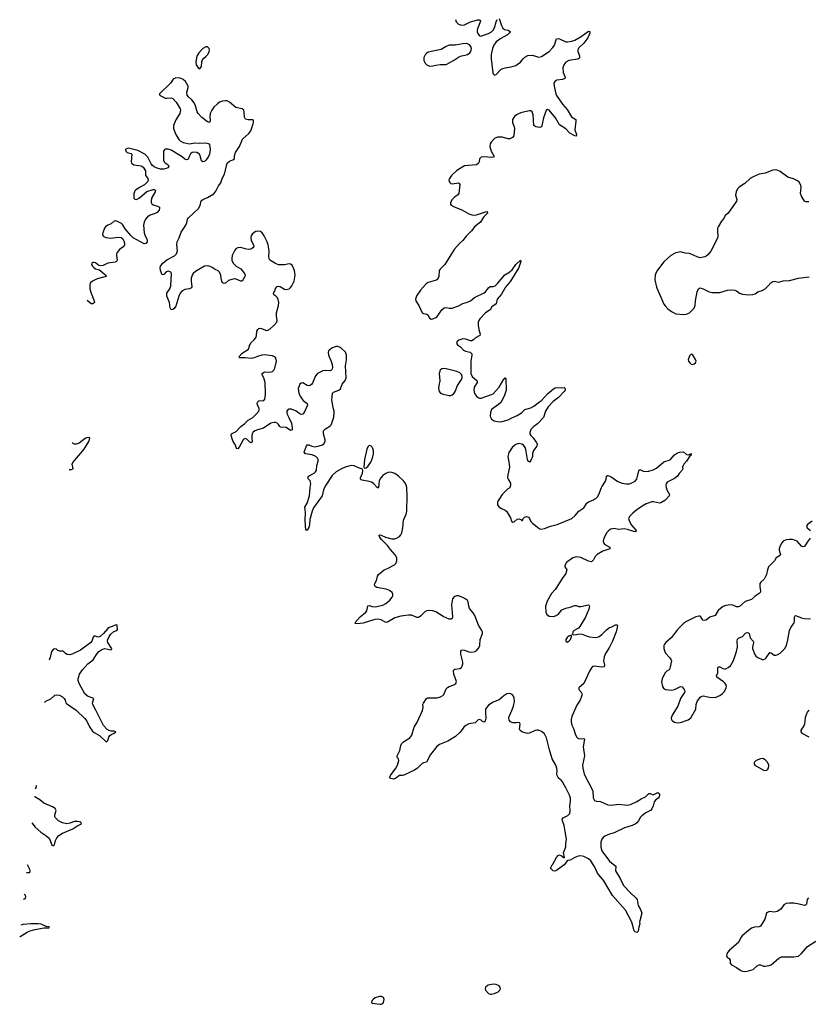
# Model space of a CAD drawing. Header units: inches. Extents: x 1603746 to 1744129, y 385869 to 533836.
# Tile 82 of 105: x 1614745 to 1625181, y 493165 to 506189. Entities that reach past the tile are written whole.
import ezdxf

# ---------------------------------------------------------------- set-up
doc = ezdxf.new("R2010")
doc.units = ezdxf.units.IN
doc.header["$MEASUREMENT"] = 0
for name, color, linetype in [('B6419', 7, 'Continuous'), ('B6429', 7, 'Continuous'), ('B6510', 7, 'Continuous'), ('B6520', 7, 'Continuous')]:
    doc.layers.add(name, color=color, linetype=linetype)

msp = doc.modelspace()

# ---------------------------------------------------------------- linework, layer by layer
at = {"layer": 'B6419', "color": 6, "elevation": 400}
for points in [[(1618780, 500000), (1618765, 499970), (1618746, 499890), (1618634, 499730), (1618617, 499690), (1618584, 499576), (1618582, 499510), (1618573, 499470), (1618550, 499436), (1618530, 499435), (1618521, 499570), (1618526, 499670), (1618517, 499743), (1618547, 499793), (1618578, 499890), (1618590, 500000)], [(1620000, 498283), (1619990, 498284), (1619930, 498311), (1619890, 498314), (1619790, 498297), (1619710, 498275), (1619610, 498218), (1619590, 498216), (1619530, 498252), (1619481, 498259), (1619446, 498254), (1619290, 498205), (1619210, 498199), (1619190, 498201), (1619181, 498210), (1619251, 498290), (1619327, 498353), (1619339, 498370), (1619350, 498437), (1619370, 498440), (1619407, 498427), (1619450, 498424), (1619550, 498443), (1619590, 498466), (1619642, 498510), (1619676, 498550), (1619684, 498570), (1619682, 498590), (1619672, 498610), (1619639, 498639), (1619595, 498655), (1619470, 498677), (1619448, 498690), (1619442, 498710), (1619446, 498730), (1619468, 498770), (1619481, 498830), (1619495, 498850), (1619570, 498911), (1619612, 498928), (1619704, 498976), (1619724, 498996), (1619737, 499030), (1619736, 499070), (1619715, 499110), (1619650, 499182), (1619612, 499232), (1619538, 499310), (1619508, 499350), (1619502, 499370), (1619510, 499375), (1619530, 499372), (1619586, 499346), (1619670, 499322), (1619710, 499324), (1619730, 499330), (1619770, 499354), (1619790, 499376), (1619800, 499400), (1619813, 499467), (1619823, 499570), (1619857, 499650), (1619868, 499690), (1619872, 499892), (1619869, 499989), (1619867, 500000)], [(1619491, 500000), (1619490, 499992), (1619477, 500000)], [(1615074, 497157), (1615090, 497173), (1615156, 497204), (1615210, 497253), (1615230, 497259), (1615270, 497255), (1615310, 497233), (1615333, 497210), (1615346, 497190), (1615354, 497154), (1615362, 497142), (1615410, 497115), (1615490, 497057), (1615606, 496946), (1615631, 496911), (1615670, 496833), (1615710, 496780), (1615730, 496762), (1615802, 496722), (1615890, 496638), (1615897, 496643), (1615910, 496656), (1615923, 496697), (1615939, 496721), (1615962, 496738), (1615996, 496750), (1616016, 496770), (1615996, 496776), (1615950, 496777), (1615930, 496785), (1615901, 496801), (1615853, 496853), (1615754, 497054), (1615711, 497130), (1615709, 497150), (1615727, 497210), (1615642, 497242), (1615605, 497270), (1615532, 497410), (1615520, 497450), (1615520, 497470), (1615537, 497530), (1615577, 497590), (1615647, 497670), (1615718, 497722), (1615761, 497790), (1615794, 497830), (1615830, 497858), (1615870, 497873), (1615950, 497855), (1615960, 497860), (1615962, 497870), (1615951, 497890), (1615910, 497950), (1615906, 497970), (1615910, 497990), (1615929, 498031), (1615950, 498059), (1615990, 498095), (1616029, 498111), (1616038, 498122), (1616035, 498175), (1616030, 498183), (1616010, 498182), (1615970, 498162), (1615929, 498151), (1615910, 498137), (1615852, 498068), (1615810, 498031), (1615783, 498023), (1615730, 498038), (1615718, 498022), (1615701, 497970), (1615685, 497950), (1615550, 497850), (1615450, 497801), (1615410, 497789), (1615371, 497791), (1615350, 497805), (1615330, 497828), (1615315, 497835), (1615270, 497837), (1615250, 497844), (1615230, 497861), (1615210, 497869), (1615190, 497864), (1615165, 497830), (1615150, 497751), (1615141, 497730), (1615133, 497717)], [(1620000, 496284), (1619970, 496263), (1619830, 496197), (1619810, 496192), (1619770, 496192), (1619724, 496156), (1619696, 496144), (1619650, 496150), (1619642, 496162), (1619642, 496170), (1619653, 496190), (1619724, 496290), (1619745, 496330), (1619761, 496390), (1619759, 496410), (1619742, 496430), (1619741, 496450), (1619776, 496524), (1619790, 496590), (1619798, 496610), (1619822, 496638), (1619908, 496690), (1619935, 496725), (1619963, 496830), (1620000, 496888)], [(1614952, 496014), (1614961, 496030), (1614965, 496050), (1614957, 496061)], [(1614905, 495567), (1614950, 495510), (1615024, 495444), (1615090, 495398), (1615123, 495370), (1615143, 495343), (1615170, 495271), (1615190, 495259), (1615205, 495275), (1615218, 495330), (1615235, 495365), (1615263, 495397), (1615313, 495427), (1615450, 495487), (1615499, 495521), (1615562, 495550), (1615553, 495573), (1615510, 495585), (1615470, 495583), (1615410, 495559), (1615370, 495553), (1615310, 495564), (1615258, 495590), (1615219, 495630), (1615208, 495650), (1615208, 495670), (1615226, 495730), (1615215, 495755), (1615178, 495778), (1615065, 495825), (1615010, 495869), (1614947, 495910), (1614942, 495915)], [(1614835, 494910), (1614872, 494908), (1614883, 494917), (1614884, 494930), (1614878, 494950), (1614846, 495010)], [(1614797, 494555), (1614810, 494560), (1614823, 494570), (1614826, 494590), (1614816, 494610), (1614804, 494618)], [(1614745, 494058), (1614750, 494062), (1614843, 494117), (1614883, 494137), (1614944, 494156), (1615070, 494178), (1615130, 494178), (1615137, 494183), (1615136, 494190), (1615096, 494196), (1615030, 494225), (1614991, 494230), (1614890, 494231), (1614790, 494221), (1614761, 494213)]]:
    msp.add_lwpolyline(points, dxfattribs=at)
at = {"layer": 'B6419', "color": 6, "elevation": 500}
msp.add_lwpolyline([(1619533, 493270), (1619507, 493270), (1619450, 493251), (1619421, 493230), (1619404, 493210), (1619399, 493190), (1619410, 493179), (1619510, 493165), (1619530, 493166), (1619550, 493175), (1619561, 493190), (1619569, 493230), (1619557, 493257)], close=True, dxfattribs=at)
at = {"layer": 'B6429', "color": 6}
for points, elevation in [([(1623300, 500000), (1623310, 499970), (1623342, 499910), (1623339, 499890), (1623304, 499850), (1623281, 499830), (1623230, 499798), (1623210, 499794), (1623133, 499813), (1623112, 499812), (1623036, 499784), (1622984, 499756), (1622910, 499705), (1622858, 499662), (1622818, 499622), (1622803, 499590), (1622813, 499550), (1622842, 499502), (1622904, 499430), (1622899, 499421), (1622890, 499416), (1622870, 499419), (1622790, 499447), (1622750, 499456), (1622670, 499444), (1622610, 499458), (1622569, 499451), (1622544, 499436), (1622516, 499404), (1622474, 499330), (1622465, 499290), (1622470, 499270), (1622489, 499249), (1622553, 499210), (1622555, 499190), (1622463, 499157), (1622386, 499114), (1622362, 499090), (1622338, 499042), (1622310, 499018), (1622270, 499025), (1622170, 499075), (1622110, 499083), (1622063, 499070), (1621983, 499010), (1621957, 498970), (1621961, 498950), (1621984, 498910), (1621970, 498862), (1621922, 498798), (1621890, 498741), (1621829, 498650), (1621781, 498599), (1621724, 498496), (1621704, 498430), (1621708, 498350), (1621720, 498320), (1621750, 498300), (1621810, 498294), (1621837, 498303), (1621870, 498321), (1621917, 498383), (1621970, 498405), (1622030, 498418), (1622090, 498440), (1622110, 498442), (1622146, 498426), (1622170, 498425), (1622270, 498450), (1622281, 498441), (1622287, 498430), (1622275, 498390), (1622233, 498287), (1622159, 498161), (1622139, 498141), (1622082, 498110), (1622065, 498090), (1622061, 498061), (1622071, 498051), (1622110, 498055), (1622153, 498067), (1622190, 498062), (1622255, 498035), (1622287, 498027), (1622370, 498019), (1622390, 498022), (1622412, 498030), (1622450, 498055), (1622510, 498120), (1622550, 498148), (1622570, 498153), (1622630, 498184), (1622650, 498183), (1622654, 498174), (1622653, 498150), (1622639, 498090), (1622590, 497967), (1622550, 497887), (1622496, 497804), (1622478, 497762), (1622469, 497710), (1622482, 497650), (1622478, 497630), (1622450, 497626), (1622350, 497639), (1622326, 497634), (1622310, 497616), (1622286, 497570), (1622212, 497410), (1622142, 497350), (1622143, 497330), (1622180, 497290), (1622186, 497270), (1622183, 497250), (1622164, 497190), (1622119, 497121), (1622052, 496970), (1622043, 496930), (1622042, 496902), (1622050, 496859), (1622073, 496813), (1622101, 496730), (1622118, 496698), (1622130, 496684), (1622150, 496676), (1622210, 496680), (1622219, 496670), (1622201, 496570), (1622217, 496450), (1622194, 496330), (1622195, 496290), (1622216, 496210), (1622328, 495990), (1622335, 495895), (1622350, 495861), (1622373, 495853), (1622430, 495846), (1622530, 495804), (1622570, 495801), (1622670, 495813), (1622790, 495800), (1622830, 495810), (1622913, 495847), (1622970, 495884), (1623026, 495910), (1623070, 495953), (1623090, 495953), (1623130, 495937), (1623190, 495966), (1623211, 495950), (1623213, 495930), (1623208, 495910), (1623195, 495890), (1623157, 495863), (1623139, 495841), (1623130, 495789), (1623110, 495749), (1623091, 495729), (1623030, 495699), (1622980, 495660), (1622961, 495639), (1622933, 495590), (1622910, 495565), (1622890, 495549), (1622850, 495529), (1622750, 495499), (1622610, 495434), (1622550, 495416), (1622490, 495390), (1622467, 495373), (1622450, 495350), (1622437, 495310), (1622436, 495244), (1622450, 495194), (1622550, 495059), (1622575, 495035), (1622634, 494990), (1622631, 494930), (1622690, 494829), (1622736, 494736), (1622822, 494642), (1622902, 494570), (1622918, 494550), (1622931, 494470), (1622960, 494420), (1622976, 494370), (1622951, 494270), (1622947, 494250), (1622951, 494230), (1622936, 494184), (1622928, 494132), (1622910, 494116), (1622890, 494122), (1622878, 494138), (1622846, 494250), (1622762, 494410), (1622590, 494605), (1622476, 494796), (1622390, 494900), (1622358, 494978), (1622336, 495016), (1622301, 495061), (1622270, 495088), (1622210, 495122), (1622170, 495128), (1622137, 495123), (1622090, 495105), (1622030, 495071), (1621992, 495068), (1621950, 495008), (1621850, 494933), (1621826, 494926), (1621806, 494930), (1621770, 494966), (1621790, 495010), (1621801, 495019), (1621850, 495106), (1621870, 495132), (1621890, 495141), (1621912, 495132), (1621950, 495103), (1621955, 495105), (1621943, 495170), (1621973, 495250), (1621971, 495290), (1621982, 495350), (1621962, 495450), (1621952, 495532), (1621927, 495590), (1621924, 495610), (1621939, 495630), (1621999, 495661), (1622023, 495690), (1622031, 495730), (1622026, 495790), (1622035, 495850), (1622033, 495890), (1622019, 495930), (1621972, 496030), (1621930, 496107), (1621910, 496131), (1621877, 496157), (1621857, 496190), (1621851, 496210), (1621858, 496250), (1621855, 496290), (1621839, 496330), (1621793, 496413), (1621758, 496530), (1621717, 496690), (1621690, 496743), (1621650, 496773), (1621610, 496790), (1621590, 496792), (1621568, 496788), (1621490, 496751), (1621470, 496747), (1621447, 496750), (1621390, 496770), (1621366, 496786), (1621358, 496810), (1621369, 496870), (1621362, 496890), (1621350, 496894), (1621313, 496887), (1621270, 496889), (1621242, 496902), (1621223, 496923), (1621216, 496950), (1621220, 496970), (1621259, 497050), (1621279, 497110), (1621291, 497170), (1621290, 497214), (1621280, 497240), (1621264, 497264), (1621230, 497277), (1621190, 497270), (1621150, 497244), (1621090, 497191), (1621010, 497162), (1620950, 497120), (1620930, 497101), (1620910, 497070), (1620907, 497030), (1620914, 496950), (1620905, 496915), (1620890, 496898), (1620870, 496905), (1620850, 496922), (1620830, 496930), (1620813, 496927), (1620773, 496886), (1620690, 496874), (1620650, 496855), (1620622, 496830), (1620575, 496765), (1620512, 496708), (1620410, 496646), (1620300, 496600), (1620264, 496576), (1620183, 496470), (1620130, 496370), (1620090, 496360), (1620070, 496350), (1620009, 496290), (1620000, 496284)], 400), ([(1621231, 500000), (1621230, 499998), (1621202, 499978), (1621130, 499910), (1621070, 499810), (1621067, 499790), (1621070, 499770), (1621087, 499747), (1621121, 499721), (1621170, 499701), (1621189, 499689), (1621239, 499599), (1621255, 499555), (1621270, 499541), (1621290, 499546), (1621330, 499580), (1621350, 499586), (1621378, 499578), (1621390, 499563), (1621397, 499563), (1621409, 499590), (1621426, 499610), (1621450, 499617), (1621476, 499610), (1621490, 499593), (1621510, 499550), (1621529, 499530), (1621570, 499500), (1621600, 499470), (1621630, 499455), (1621652, 499452), (1621690, 499458), (1621770, 499488), (1621857, 499510), (1622050, 499589), (1622097, 499630), (1622145, 499690), (1622209, 499731), (1622250, 499793), (1622270, 499813), (1622330, 499832), (1622370, 499854), (1622390, 499877), (1622408, 499910), (1622446, 500000)], 400), ([(1625230, 499555), (1625170, 499511), (1625157, 499490), (1625166, 499466), (1625212, 499432)], 500), ([(1625205, 499330), (1625164, 499276), (1625130, 499222), (1625110, 499216), (1625090, 499225), (1625033, 499290), (1625010, 499302), (1624970, 499314), (1624930, 499315), (1624890, 499310), (1624850, 499290), (1624830, 499270), (1624810, 499230), (1624797, 499190), (1624796, 499170), (1624811, 499109), (1624801, 499099), (1624756, 499070), (1624732, 499030), (1624680, 498980), (1624655, 498950), (1624640, 498910), (1624627, 498850), (1624616, 498824), (1624596, 498790), (1624551, 498750), (1624538, 498730), (1624538, 498690), (1624550, 498630), (1624544, 498610), (1624530, 498598), (1624476, 498564), (1624430, 498519), (1624346, 498494), (1624271, 498429), (1624256, 498424), (1624230, 498424), (1624184, 498444), (1624150, 498449), (1624090, 498439), (1624055, 498425), (1624019, 498401), (1623990, 498372), (1623947, 498310), (1623876, 498284), (1623830, 498245), (1623810, 498240), (1623784, 498244), (1623759, 498290), (1623750, 498297), (1623730, 498301), (1623693, 498290), (1623570, 498227), (1623530, 498201), (1623475, 498150), (1623440, 498110), (1623368, 498012), (1623295, 497950), (1623277, 497930), (1623267, 497910), (1623267, 497870), (1623282, 497830), (1623293, 497810), (1623350, 497749), (1623363, 497730), (1623370, 497710), (1623350, 497605), (1623338, 497590), (1623307, 497570), (1623288, 497550), (1623263, 497510), (1623246, 497470), (1623238, 497430), (1623250, 497370), (1623266, 497346), (1623290, 497331), (1623370, 497319), (1623410, 497328), (1623490, 497368), (1623510, 497363), (1623538, 497330), (1623547, 497310), (1623544, 497290), (1623510, 497247), (1623489, 497211), (1623456, 497110), (1623378, 496990), (1623365, 496950), (1623370, 496927), (1623388, 496908), (1623410, 496896), (1623448, 496888), (1623490, 496892), (1623590, 496928), (1623625, 496955), (1623694, 497070), (1623697, 497130), (1623711, 497170), (1623750, 497227), (1623763, 497237), (1623790, 497245), (1623874, 497226), (1623950, 497224), (1624012, 497248), (1624046, 497274), (1624070, 497301), (1624095, 497350), (1624099, 497370), (1624095, 497390), (1624080, 497410), (1624058, 497430), (1623972, 497490), (1623967, 497510), (1623982, 497550), (1623984, 497616), (1623990, 497629), (1624010, 497628), (1624050, 497607), (1624070, 497602), (1624090, 497603), (1624122, 497618), (1624150, 497644), (1624190, 497714), (1624230, 497830), (1624244, 497890), (1624240, 497970), (1624245, 497995), (1624257, 498010), (1624308, 498032), (1624350, 498075), (1624370, 498085), (1624390, 498078), (1624400, 498070), (1624411, 498011), (1624452, 497970), (1624454, 497950), (1624441, 497890), (1624443, 497870), (1624472, 497790), (1624488, 497768), (1624511, 497751), (1624570, 497727), (1624590, 497726), (1624610, 497735), (1624624, 497750), (1624670, 497817), (1624690, 497816), (1624730, 497785), (1624750, 497782), (1624770, 497786), (1624810, 497810), (1624871, 497870), (1624892, 497910), (1624912, 497988), (1624930, 498110), (1624949, 498151), (1624992, 498210), (1624998, 498230), (1624998, 498290), (1625002, 498298), (1625010, 498306), (1625090, 498275), (1625130, 498268), (1625210, 498265)], 500), ([(1620000, 496888), (1620005, 496895), (1620074, 497050), (1620082, 497090), (1620081, 497130), (1620090, 497150), (1620129, 497211), (1620142, 497218), (1620270, 497217), (1620313, 497230), (1620343, 497250), (1620356, 497264), (1620390, 497337), (1620404, 497356), (1620429, 497370), (1620488, 497392), (1620517, 497410), (1620525, 497435), (1620492, 497530), (1620486, 497574), (1620490, 497590), (1620502, 497598), (1620570, 497609), (1620590, 497621), (1620602, 497638), (1620609, 497670), (1620607, 497690), (1620583, 497797), (1620583, 497837), (1620590, 497850), (1620610, 497853), (1620630, 497850), (1620688, 497828), (1620730, 497823), (1620770, 497831), (1620796, 497850), (1620820, 497880), (1620832, 497910), (1620837, 497990), (1620870, 498070), (1620869, 498090), (1620862, 498110), (1620818, 498178), (1620767, 498310), (1620745, 498345), (1620699, 498399), (1620689, 498430), (1620679, 498490), (1620670, 498507), (1620650, 498525), (1620610, 498547), (1620550, 498566), (1620530, 498566), (1620502, 498558), (1620489, 498550), (1620473, 498530), (1620460, 498450), (1620474, 498290), (1620467, 498270), (1620450, 498261), (1620430, 498261), (1620350, 498296), (1620250, 498356), (1620210, 498371), (1620170, 498375), (1620131, 498369), (1620110, 498359), (1620050, 498299), (1620030, 498284), (1620018, 498281), (1620000, 498283)], 400), ([(1625190, 497057), (1625165, 497030), (1625140, 496960), (1625131, 496869), (1625123, 496850), (1625083, 496790), (1625080, 496770), (1625095, 496750), (1625190, 496702)], 500), ([(1625185, 494575), (1625166, 494550), (1625156, 494490), (1625145, 494475), (1625130, 494473), (1625061, 494490), (1624990, 494501), (1624930, 494503), (1624890, 494498), (1624858, 494482), (1624817, 494423), (1624770, 494391), (1624730, 494385), (1624669, 494391), (1624639, 494381), (1624628, 494370), (1624605, 494290), (1624550, 494198), (1624532, 494188), (1624470, 494185), (1624430, 494171), (1624390, 494143), (1624305, 494070), (1624290, 494050), (1624258, 493982), (1624137, 493883), (1624112, 493850), (1624101, 493830), (1624099, 493810), (1624109, 493790), (1624133, 493770), (1624146, 493750), (1624147, 493710), (1624166, 493686), (1624232, 493652), (1624290, 493611), (1624310, 493603), (1624350, 493599), (1624390, 493606), (1624450, 493626), (1624510, 493678), (1624530, 493689), (1624550, 493687), (1624590, 493671), (1624610, 493669), (1624663, 493677), (1624690, 493687), (1624790, 493777), (1624827, 493793), (1624990, 493791), (1625050, 493802), (1625090, 493836), (1625170, 493928), (1625282, 493998)], 500)]:
    msp.add_lwpolyline(points, dxfattribs=dict(at, elevation=elevation))
for points, elevation in [([(1622046, 498046), (1622010, 498036), (1621990, 498017), (1621971, 497990), (1621970, 497965), (1621990, 497956), (1622010, 497967), (1622032, 497990), (1622049, 498030)], 400), ([(1624570, 496415), (1624550, 496412), (1624493, 496390), (1624468, 496370), (1624459, 496350), (1624475, 496330), (1624590, 496262), (1624610, 496256), (1624630, 496260), (1624646, 496274), (1624655, 496290), (1624657, 496330), (1624640, 496370), (1624610, 496400), (1624590, 496411)], 500), ([(1621010, 493430), (1620944, 493416), (1620930, 493410), (1620911, 493390), (1620905, 493370), (1620911, 493350), (1620950, 493310), (1620970, 493300), (1620990, 493298), (1621030, 493307), (1621077, 493330), (1621097, 493350), (1621106, 493370), (1621105, 493390), (1621089, 493410), (1621050, 493426)], 500)]:
    msp.add_lwpolyline(points, close=True, dxfattribs=dict(at, elevation=elevation))
at = {"layer": 'B6510', "color": 6, "elevation": 400}
for points in [[(1617210, 505829), (1617170, 505809), (1617115, 505750), (1617090, 505708), (1617074, 505630), (1617079, 505590), (1617107, 505550), (1617130, 505541), (1617152, 505570), (1617156, 505630), (1617163, 505657), (1617180, 505680), (1617210, 505701), (1617230, 505722), (1617250, 505765), (1617256, 505790), (1617254, 505810), (1617230, 505829)], [(1619370, 500555), (1619350, 500539), (1619338, 500510), (1619306, 500370), (1619299, 500270), (1619302, 500262), (1619310, 500257), (1619330, 500263), (1619350, 500278), (1619370, 500304), (1619390, 500338), (1619414, 500390), (1619428, 500448), (1619428, 500488), (1619419, 500519), (1619410, 500534), (1619390, 500551)]]:
    msp.add_lwpolyline(points, close=True, dxfattribs=at)
for points in [[(1618590, 500000), (1618596, 500056), (1618589, 500090), (1618566, 500110), (1618556, 500130), (1618567, 500150), (1618640, 500190), (1618660, 500210), (1618671, 500230), (1618677, 500290), (1618695, 500350), (1618694, 500370), (1618687, 500387), (1618665, 500410), (1618614, 500434), (1618528, 500448), (1618511, 500470), (1618541, 500550), (1618550, 500564), (1618570, 500564), (1618610, 500546), (1618650, 500540), (1618710, 500550), (1618753, 500567), (1618770, 500579), (1618787, 500610), (1618787, 500630), (1618763, 500710), (1618767, 500750), (1618790, 500779), (1618850, 500811), (1618867, 500830), (1618877, 500850), (1618900, 500930), (1618907, 500987), (1618906, 501010), (1618893, 501053), (1618886, 501110), (1618875, 501155), (1618883, 501250), (1618896, 501264), (1618970, 501290), (1618990, 501308), (1619013, 501370), (1619050, 501416), (1619064, 501450), (1619056, 501610), (1619070, 501690), (1619071, 501751), (1619055, 501790), (1618990, 501851), (1618950, 501868), (1618930, 501867), (1618876, 501844), (1618852, 501828), (1618833, 501807), (1618827, 501790), (1618832, 501750), (1618862, 501682), (1618878, 501630), (1618883, 501590), (1618880, 501570), (1618870, 501553), (1618850, 501545), (1618790, 501550), (1618755, 501545), (1618684, 501510), (1618660, 501480), (1618620, 501380), (1618610, 501366), (1618590, 501351), (1618570, 501347), (1618550, 501352), (1618490, 501384), (1618470, 501382), (1618450, 501366), (1618429, 501310), (1618438, 501250), (1618455, 501210), (1618481, 501170), (1618498, 501150), (1618547, 501110), (1618553, 501090), (1618508, 500992), (1618490, 500969), (1618470, 500965), (1618450, 500974), (1618402, 501010), (1618343, 501037), (1618310, 501036), (1618290, 501022), (1618282, 501010), (1618278, 500990), (1618283, 500970), (1618308, 500928), (1618341, 500850), (1618351, 500789), (1618350, 500765), (1618330, 500755), (1618270, 500794), (1618198, 500798), (1618186, 500806), (1618170, 500834), (1618154, 500850), (1618130, 500860), (1618110, 500861), (1618070, 500851), (1617973, 500787), (1617890, 500765), (1617858, 500750), (1617832, 500730), (1617822, 500710), (1617818, 500690), (1617817, 500650), (1617821, 500610), (1617810, 500591), (1617790, 500602), (1617750, 500640), (1617730, 500648), (1617710, 500639), (1617701, 500630), (1617650, 500534), (1617630, 500514), (1617619, 500519), (1617610, 500529), (1617601, 500561), (1617568, 500610), (1617560, 500630), (1617542, 500690), (1617548, 500710), (1617610, 500742), (1617671, 500810), (1617719, 500841), (1617769, 500891), (1617830, 500927), (1617876, 500970), (1617908, 501010), (1617915, 501030), (1617912, 501050), (1617890, 501090), (1617888, 501110), (1617892, 501130), (1617910, 501148), (1617974, 501150), (1617990, 501170), (1617999, 501230), (1617995, 501390), (1617977, 501450), (1617954, 501490), (1617953, 501510), (1617970, 501523), (1617990, 501530), (1618054, 501526), (1618090, 501534), (1618110, 501555), (1618122, 501578), (1618141, 501670), (1618136, 501710), (1618124, 501724), (1618090, 501742), (1618050, 501749), (1617990, 501754), (1617950, 501751), (1617890, 501733), (1617846, 501714), (1617812, 501708), (1617730, 501716), (1617674, 501714), (1617656, 501716), (1617645, 501730), (1617690, 501778), (1617773, 501830), (1617791, 501890), (1617810, 501917), (1617847, 501953), (1617872, 501990), (1617880, 502010), (1617883, 502070), (1617894, 502090), (1617910, 502102), (1617930, 502108), (1618010, 502079), (1618030, 502082), (1618060, 502100), (1618110, 502143), (1618146, 502190), (1618151, 502210), (1618144, 502270), (1618145, 502310), (1618171, 502410), (1618174, 502450), (1618166, 502486), (1618155, 502510), (1618134, 502534), (1618110, 502550), (1618105, 502570), (1618124, 502610), (1618130, 502632), (1618150, 502658), (1618170, 502663), (1618190, 502660), (1618250, 502624), (1618270, 502618), (1618310, 502630), (1618330, 502647), (1618347, 502670), (1618375, 502730), (1618391, 502810), (1618381, 502870), (1618350, 502944), (1618330, 502957), (1618310, 502958), (1618250, 502945), (1618170, 502947), (1618130, 502964), (1618062, 503002), (1618050, 503017), (1618040, 503050), (1618044, 503130), (1618032, 503210), (1618018, 503250), (1617980, 503330), (1617954, 503370), (1617930, 503388), (1617892, 503392), (1617870, 503386), (1617847, 503373), (1617822, 503350), (1617809, 503330), (1617804, 503310), (1617808, 503270), (1617840, 503210), (1617842, 503190), (1617830, 503170), (1617805, 503155), (1617770, 503149), (1617730, 503156), (1617670, 503175), (1617630, 503173), (1617610, 503163), (1617590, 503141), (1617558, 503070), (1617552, 503030), (1617553, 503010), (1617570, 502969), (1617610, 502928), (1617672, 502892), (1617720, 502830), (1617728, 502810), (1617725, 502790), (1617690, 502732), (1617670, 502731), (1617610, 502755), (1617581, 502759), (1617510, 502737), (1617470, 502705), (1617450, 502699), (1617430, 502710), (1617420, 502730), (1617410, 502769), (1617406, 502810), (1617390, 502850), (1617370, 502865), (1617330, 502883), (1617290, 502910), (1617250, 502930), (1617230, 502934), (1617190, 502928), (1617070, 502859), (1617041, 502830), (1617028, 502810), (1617013, 502770), (1617013, 502730), (1617024, 502656), (1617019, 502641), (1616992, 502630), (1616930, 502621), (1616890, 502597), (1616869, 502570), (1616849, 502530), (1616810, 502401), (1616790, 502370), (1616770, 502356), (1616750, 502350), (1616736, 502376), (1616725, 502450), (1616693, 502530), (1616690, 502550), (1616694, 502570), (1616731, 502630), (1616746, 502670), (1616754, 502830), (1616744, 502850), (1616710, 502861), (1616685, 502855), (1616650, 502819), (1616630, 502813), (1616608, 502870), (1616604, 502910), (1616608, 502930), (1616639, 502970), (1616690, 503012), (1616795, 503065), (1616822, 503090), (1616833, 503130), (1616824, 503216), (1616827, 503250), (1616855, 503305), (1616883, 503377), (1616943, 503470), (1616956, 503504), (1616965, 503550), (1616977, 503570), (1617110, 503690), (1617131, 503729), (1617147, 503793), (1617169, 503811), (1617230, 503838), (1617313, 503887), (1617341, 503919), (1617375, 503990), (1617405, 504030), (1617422, 504090), (1617453, 504147), (1617491, 504289), (1617523, 504317), (1617567, 504333), (1617589, 504350), (1617589, 504390), (1617602, 504430), (1617652, 504510), (1617692, 504608), (1617776, 504684), (1617802, 504718), (1617834, 504810), (1617839, 504830), (1617837, 504857), (1617824, 504864), (1617770, 504865), (1617735, 504875), (1617719, 504899), (1617716, 504970), (1617710, 504990), (1617688, 505008), (1617607, 505027), (1617519, 505099), (1617490, 505115), (1617470, 505117), (1617430, 505111), (1617390, 505096), (1617363, 505077), (1617316, 505030), (1617286, 504990), (1617267, 504950), (1617262, 504910), (1617267, 504850), (1617250, 504830), (1617230, 504839), (1617156, 504896), (1617106, 504946), (1617092, 504970), (1617071, 505050), (1617053, 505090), (1617024, 505130), (1616977, 505170), (1616961, 505190), (1616958, 505230), (1616973, 505290), (1616973, 505310), (1616939, 505370), (1616910, 505397), (1616870, 505416), (1616810, 505418), (1616776, 505404), (1616739, 505350), (1616593, 505210), (1616594, 505194), (1616604, 505184), (1616630, 505175), (1616672, 505152), (1616690, 505149), (1616750, 505155), (1616770, 505146), (1616817, 505097), (1616868, 505010), (1616873, 504990), (1616864, 504950), (1616810, 504863), (1616778, 504790), (1616780, 504750), (1616809, 504670), (1616850, 504605), (1616870, 504586), (1616910, 504564), (1616990, 504549), (1617062, 504559), (1617130, 504554), (1617210, 504558), (1617243, 504550), (1617255, 504535), (1617263, 504510), (1617264, 504470), (1617257, 504410), (1617238, 504370), (1617210, 504332), (1617190, 504315), (1617170, 504310), (1617150, 504324), (1617134, 504390), (1617123, 504410), (1617091, 504431), (1617050, 504435), (1617028, 504430), (1617006, 504414), (1616992, 504390), (1616976, 504344), (1616970, 504338), (1616950, 504334), (1616930, 504342), (1616894, 504374), (1616750, 504463), (1616710, 504476), (1616670, 504475), (1616655, 504465), (1616648, 504450), (1616649, 504330), (1616657, 504310), (1616670, 504296), (1616710, 504270), (1616718, 504250), (1616704, 504230), (1616681, 504219), (1616650, 504211), (1616610, 504211), (1616563, 504223), (1616523, 504243), (1616501, 504261), (1616483, 504283), (1616439, 504370), (1616424, 504390), (1616400, 504410), (1616310, 504458), (1616222, 504482), (1616190, 504488), (1616170, 504485), (1616150, 504475), (1616146, 504470), (1616149, 504450), (1616169, 504430), (1616218, 504418), (1616228, 504408), (1616219, 504310), (1616226, 504290), (1616253, 504270), (1616350, 504258), (1616378, 504238), (1616410, 504190), (1616410, 504130), (1616435, 504095), (1616446, 504070), (1616441, 504050), (1616396, 504004), (1616330, 503968), (1616272, 503928), (1616262, 503910), (1616256, 503884), (1616253, 503850), (1616256, 503830), (1616270, 503813), (1616290, 503812), (1616330, 503832), (1616425, 503915), (1616510, 503944), (1616530, 503943), (1616540, 503930), (1616536, 503910), (1616491, 503830), (1616483, 503790), (1616486, 503770), (1616495, 503755), (1616510, 503742), (1616570, 503724), (1616593, 503710), (1616597, 503697), (1616591, 503670), (1616562, 503638), (1616536, 503624), (1616470, 503605), (1616437, 503583), (1616408, 503552), (1616390, 503510), (1616382, 503470), (1616393, 503370), (1616406, 503330), (1616427, 503290), (1616433, 503270), (1616431, 503249), (1616413, 503227), (1616390, 503222), (1616245, 503305), (1616214, 503334), (1616142, 503422), (1616110, 503475), (1616090, 503494), (1616030, 503526), (1616010, 503530), (1615997, 503523), (1615953, 503487), (1615910, 503469), (1615881, 503450), (1615866, 503430), (1615846, 503370), (1615842, 503350), (1615850, 503324), (1615883, 503310), (1615950, 503299), (1616050, 503314), (1616087, 503307), (1616109, 503289), (1616125, 503265), (1616132, 503232), (1616131, 503210), (1616121, 503190), (1616064, 503150), (1616034, 503110), (1616026, 503090), (1616024, 503070), (1616034, 503010), (1616025, 502990), (1616010, 502980), (1615913, 502970), (1615850, 502939), (1615811, 502931), (1615790, 502938), (1615750, 502972), (1615721, 502979), (1615710, 502978), (1615700, 502970), (1615697, 502950), (1615708, 502930), (1615730, 502906), (1615750, 502895), (1615802, 502882), (1615834, 502850), (1615886, 502810), (1615891, 502790), (1615770, 502759), (1615709, 502730), (1615683, 502710), (1615674, 502690), (1615671, 502670), (1615674, 502630), (1615690, 502570), (1615729, 502470), (1615733, 502447), (1615713, 502430), (1615690, 502430), (1615636, 502476)], [(1620000, 502539), (1619994, 502530), (1619983, 502490), (1619986, 502470), (1620000, 502449)], [(1615401, 500238), (1615430, 500240), (1615452, 500248), (1615441, 500310), (1615450, 500330), (1615598, 500510), (1615658, 500610), (1615673, 500653), (1615664, 500664), (1615630, 500658), (1615610, 500649), (1615531, 500589), (1615490, 500575), (1615470, 500573), (1615458, 500578), (1615439, 500597)], [(1619477, 500000), (1619470, 500004), (1619430, 500049), (1619401, 500070), (1619370, 500081), (1619276, 500096), (1619262, 500102), (1619254, 500110), (1619254, 500130), (1619280, 500190), (1619287, 500227), (1619283, 500243), (1619230, 500261), (1619170, 500289), (1619130, 500292), (1619050, 500269), (1619005, 500250), (1618931, 500210), (1618880, 500160), (1618795, 500030), (1618780, 500000)], [(1619867, 500000), (1619861, 500030), (1619850, 500056), (1619825, 500090), (1619757, 500150), (1619710, 500184), (1619670, 500201), (1619630, 500202), (1619590, 500188), (1619550, 500160), (1619524, 500130), (1619504, 500090), (1619491, 500000)]]:
    msp.add_lwpolyline(points, dxfattribs=at)
at = {"layer": 'B6520', "color": 6}
for points, elevation in [([(1621090, 506204), (1621119, 506110), (1621137, 506077), (1621159, 506059), (1621211, 506050), (1621234, 506034), (1621236, 506030), (1621223, 506010), (1621198, 505990), (1621110, 505942), (1621050, 505894), (1621018, 505850), (1621001, 505810), (1620984, 505730), (1620982, 505670), (1621007, 505487), (1621012, 505472), (1621030, 505454), (1621050, 505466), (1621112, 505528), (1621137, 505543), (1621170, 505553), (1621250, 505566), (1621310, 505585), (1621330, 505596), (1621370, 505628), (1621407, 505673), (1621430, 505695), (1621470, 505717), (1621530, 505718), (1621610, 505693), (1621650, 505700), (1621750, 505766), (1621801, 505819), (1621821, 505850), (1621838, 505910), (1621850, 505934), (1621870, 505941), (1621890, 505936), (1621970, 505895), (1621995, 505895), (1622050, 505904), (1622090, 505919), (1622174, 505966), (1622270, 506037), (1622290, 506032), (1622290, 506009), (1622265, 505950), (1622210, 505878), (1622144, 505816), (1622131, 505790), (1622129, 505769), (1622154, 505710), (1622155, 505685), (1622146, 505674), (1622132, 505668), (1622011, 505649), (1621973, 505627), (1621947, 505590), (1621931, 505550), (1621936, 505490), (1621964, 505430), (1621960, 505410), (1621930, 505398), (1621852, 505388), (1621825, 505370), (1621814, 505350), (1621817, 505310), (1621840, 505210), (1621850, 505186), (1621929, 505070), (1621990, 505001), (1622045, 504905), (1622103, 504870), (1622106, 504846), (1622092, 504732), (1622114, 504670), (1622111, 504650), (1622090, 504652), (1622025, 504690), (1621970, 504747), (1621890, 504800), (1621870, 504828), (1621837, 504890), (1621750, 504992), (1621730, 505000), (1621710, 504987), (1621675, 504890), (1621656, 504784), (1621648, 504772), (1621630, 504764), (1621576, 504770), (1621548, 504788), (1621539, 504930), (1621528, 504970), (1621510, 504982), (1621490, 504985), (1621390, 504963), (1621353, 504950), (1621320, 504930), (1621293, 504907), (1621268, 504870), (1621265, 504830), (1621289, 504770), (1621291, 504750), (1621286, 504654), (1621268, 504632), (1621229, 504611), (1621210, 504612), (1621130, 504634), (1621070, 504635), (1621030, 504617), (1620982, 504570), (1620970, 504545), (1620966, 504510), (1620984, 504450), (1621021, 504390), (1621020, 504370), (1620993, 504367), (1620887, 504373), (1620850, 504371), (1620830, 504350), (1620825, 504310), (1620815, 504290), (1620790, 504270), (1620630, 504254), (1620530, 504194), (1620461, 504130), (1620431, 504090), (1620424, 504070), (1620426, 504050), (1620435, 504035), (1620450, 504024), (1620470, 504019), (1620550, 504030), (1620562, 504022), (1620569, 504009), (1620555, 503890), (1620539, 503870), (1620498, 503842), (1620466, 503810), (1620445, 503770), (1620446, 503750), (1620456, 503736), (1620493, 503713), (1620595, 503675), (1620690, 503623), (1620730, 503606), (1620763, 503603), (1620790, 503607), (1620910, 503649), (1620931, 503650), (1620937, 503630), (1620881, 503579), (1620842, 503510), (1620770, 503454), (1620725, 503395), (1620654, 503326), (1620611, 503269), (1620567, 503230), (1620496, 503150), (1620369, 502951), (1620308, 502890), (1620295, 502870), (1620293, 502793), (1620283, 502770), (1620264, 502750), (1620243, 502737), (1620150, 502712), (1620125, 502695), (1620048, 502612), (1620000, 502539)], 400), ([(1620511, 506190), (1620522, 506162), (1620550, 506130), (1620590, 506117), (1620630, 506122), (1620710, 506161), (1620806, 506186), (1620830, 506188), (1620840, 506181), (1620845, 506170), (1620802, 506070), (1620798, 506050), (1620799, 506030), (1620807, 506007), (1620830, 505976), (1620850, 505972), (1620870, 505978), (1620950, 506007), (1620990, 506030), (1621011, 506050), (1621030, 506079), (1621050, 506159), (1621064, 506190)], 400), ([(1625190, 503780), (1625150, 503780), (1625129, 503789), (1625090, 503853), (1625076, 503890), (1625086, 503970), (1625080, 504000), (1625060, 504040), (1625039, 504059), (1624983, 504083), (1624910, 504105), (1624810, 504183), (1624770, 504200), (1624750, 504203), (1624710, 504199), (1624610, 504159), (1624530, 504144), (1624450, 504112), (1624412, 504090), (1624339, 504021), (1624267, 503973), (1624244, 503950), (1624227, 503913), (1624218, 503870), (1624233, 503810), (1624232, 503790), (1624183, 503717), (1624114, 503626), (1624082, 503598), (1624062, 503558), (1624030, 503522), (1623988, 503450), (1623979, 503430), (1623978, 503410), (1623982, 503310), (1623891, 503129), (1623850, 503079), (1623830, 503061), (1623810, 503051), (1623750, 503039), (1623710, 503050), (1623670, 503071), (1623610, 503094), (1623550, 503101), (1623490, 503117), (1623470, 503116), (1623430, 503103), (1623360, 503070), (1623270, 502988), (1623186, 502874), (1623164, 502836), (1623155, 502810), (1623151, 502750), (1623170, 502650), (1623270, 502427), (1623285, 502405), (1623324, 502364), (1623370, 502330), (1623430, 502300), (1623530, 502291), (1623570, 502293), (1623610, 502311), (1623670, 502371), (1623684, 502410), (1623686, 502470), (1623710, 502590), (1623728, 502630), (1623743, 502637), (1623750, 502640), (1623790, 502630), (1623870, 502591), (1623910, 502582), (1624010, 502581), (1624110, 502613), (1624150, 502617), (1624210, 502609), (1624230, 502601), (1624270, 502570), (1624310, 502560), (1624390, 502550), (1624448, 502552), (1624477, 502563), (1624513, 502587), (1624570, 502607), (1624609, 502631), (1624650, 502667), (1624684, 502710), (1624710, 502728), (1624730, 502729), (1624790, 502718), (1624850, 502733), (1624930, 502739), (1625052, 502768), (1625193, 502787)], 500), ([(1620000, 502449), (1620025, 502410), (1620072, 502312), (1620090, 502301), (1620134, 502294), (1620150, 502281), (1620170, 502240), (1620190, 502229), (1620212, 502232), (1620250, 502249), (1620270, 502265), (1620332, 502350), (1620362, 502378), (1620390, 502383), (1620430, 502374), (1620470, 502375), (1620550, 502403), (1620610, 502434), (1620670, 502451), (1620710, 502471), (1620765, 502515), (1620890, 502575), (1620910, 502590), (1620950, 502642), (1620970, 502658), (1621010, 502661), (1621035, 502670), (1621070, 502700), (1621167, 502813), (1621216, 502844), (1621261, 502879), (1621310, 502950), (1621371, 503010), (1621375, 502990), (1621350, 502910), (1621242, 502730), (1621175, 502650), (1621122, 502558), (1621062, 502490), (1621052, 502430), (1620993, 502390), (1620969, 502350), (1620910, 502310), (1620833, 502230), (1620820, 502210), (1620813, 502190), (1620813, 502147), (1620820, 502090), (1620839, 502030), (1620836, 502010), (1620778, 501982), (1620750, 501953), (1620730, 501940), (1620710, 501939), (1620650, 501962), (1620610, 501967), (1620556, 501950), (1620535, 501930), (1620527, 501910), (1620537, 501890), (1620580, 501860), (1620618, 501818), (1620644, 501804), (1620705, 501790), (1620726, 501770), (1620729, 501750), (1620716, 501670), (1620717, 501510), (1620731, 501470), (1620797, 501410), (1620800, 501390), (1620761, 501330), (1620753, 501290), (1620765, 501245), (1620790, 501210), (1620810, 501190), (1620830, 501181), (1620850, 501182), (1620990, 501229), (1621010, 501239), (1621092, 501328), (1621150, 501433), (1621161, 501439), (1621170, 501453), (1621173, 501450), (1621177, 501437), (1621183, 501290), (1621156, 501210), (1621110, 501126), (1621082, 501098), (1620990, 501031), (1620974, 500994), (1620970, 500950), (1620975, 500930), (1620990, 500906), (1621024, 500884), (1621070, 500873), (1621110, 500870), (1621210, 500897), (1621258, 500922), (1621330, 500952), (1621385, 500990), (1621430, 501031), (1621510, 501056), (1621550, 501076), (1621624, 501136), (1621650, 501150), (1621730, 501241), (1621810, 501308), (1621830, 501319), (1621850, 501324), (1621910, 501318), (1621950, 501322), (1621964, 501310), (1621964, 501290), (1621950, 501270), (1621873, 501190), (1621803, 501137), (1621737, 501070), (1621704, 501010), (1621675, 500925), (1621596, 500844), (1621550, 500810), (1621509, 500770), (1621496, 500730), (1621497, 500710), (1621507, 500690), (1621539, 500659), (1621581, 500601), (1621595, 500570), (1621589, 500550), (1621577, 500530), (1621543, 500490), (1621532, 500452), (1621532, 500410), (1621510, 500360), (1621490, 500336), (1621470, 500354), (1621464, 500370), (1621444, 500504), (1621435, 500530), (1621410, 500561), (1621390, 500575), (1621350, 500581), (1621310, 500570), (1621298, 500562), (1621261, 500530), (1621218, 500462), (1621206, 500410), (1621223, 500310), (1621226, 500270), (1621203, 500170), (1621201, 500130), (1621207, 500110), (1621238, 500058), (1621242, 500030), (1621231, 500000)], 400), ([(1622446, 500000), (1622450, 500010), (1622497, 500083), (1622505, 500110), (1622510, 500150), (1622522, 500158), (1622530, 500159), (1622570, 500144), (1622662, 500082), (1622718, 500058), (1622769, 500049), (1622810, 500049), (1622830, 500054), (1622890, 500084), (1622913, 500110), (1622938, 500222), (1622950, 500241), (1622995, 500215), (1623030, 500211), (1623070, 500215), (1623130, 500236), (1623170, 500257), (1623270, 500339), (1623351, 500369), (1623410, 500431), (1623450, 500458), (1623482, 500470), (1623531, 500471), (1623570, 500436), (1623590, 500435), (1623619, 500441), (1623631, 500450), (1623631, 500430), (1623617, 500423), (1623570, 500350), (1623534, 500310), (1623523, 500290), (1623516, 500270), (1623519, 500250), (1623511, 500230), (1623473, 500187), (1623448, 500150), (1623410, 500120), (1623330, 500082), (1623315, 500070), (1623302, 500050), (1623295, 500030), (1623300, 500000)], 400)]:
    msp.add_lwpolyline(points, dxfattribs=dict(at, elevation=elevation))
for points, elevation in [([(1620652, 505872), (1620610, 505870), (1620510, 505850), (1620430, 505852), (1620390, 505836), (1620324, 505796), (1620191, 505770), (1620150, 505759), (1620132, 505748), (1620110, 505725), (1620094, 505690), (1620094, 505650), (1620110, 505612), (1620133, 505590), (1620170, 505575), (1620210, 505577), (1620250, 505588), (1620310, 505595), (1620390, 505597), (1620486, 505650), (1620550, 505694), (1620590, 505710), (1620642, 505718), (1620670, 505728), (1620700, 505750), (1620713, 505770), (1620722, 505810), (1620716, 505836), (1620697, 505857), (1620670, 505870)], 400), ([(1623630, 501764), (1623610, 501741), (1623592, 501690), (1623596, 501670), (1623611, 501650), (1623630, 501634), (1623650, 501629), (1623670, 501635), (1623689, 501650), (1623695, 501670), (1623690, 501693), (1623650, 501762)], 500), ([(1620370, 501575), (1620329, 501571), (1620309, 501551), (1620298, 501510), (1620306, 501414), (1620292, 501350), (1620288, 501310), (1620297, 501270), (1620315, 501250), (1620350, 501236), (1620430, 501217), (1620450, 501218), (1620470, 501226), (1620490, 501243), (1620509, 501270), (1620538, 501350), (1620592, 501430), (1620600, 501450), (1620601, 501470), (1620594, 501490), (1620570, 501517), (1620530, 501537)], 400)]:
    msp.add_lwpolyline(points, close=True, dxfattribs=dict(at, elevation=elevation))

doc.saveas('drawing.dxf')
